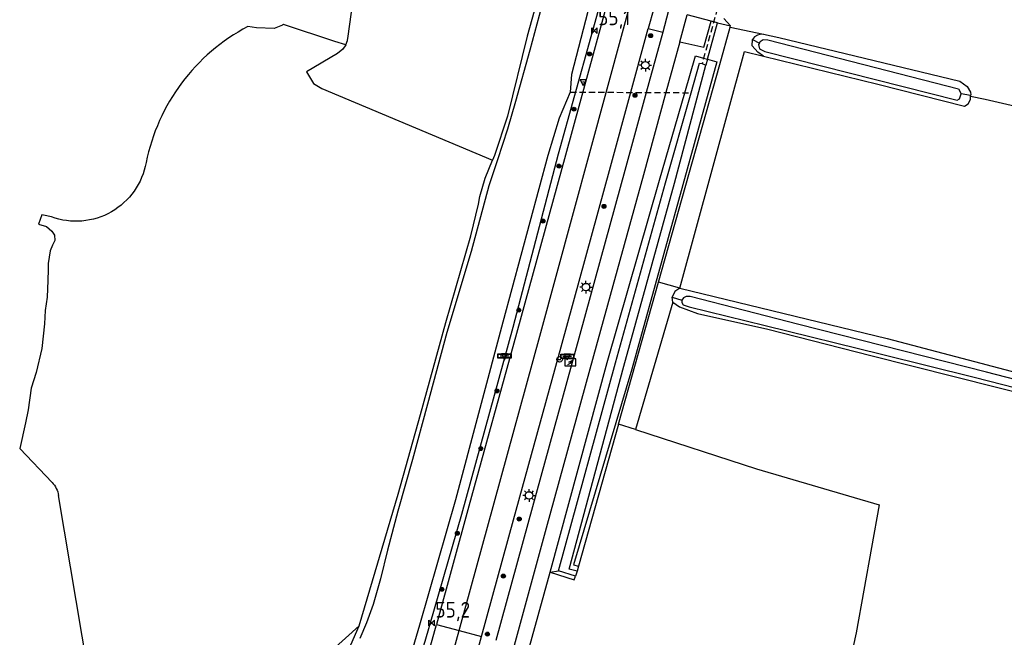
# Model space of a CAD drawing. Header units: metres. Extents: x 155581 to 157790, y 453982 to 460043.
# Tile 28 of 79: x 156922 to 157080, y 455357 to 455456. Entities that reach past the tile are written whole.
import ezdxf

# ---------------------------------------------------------------- set-up
doc = ezdxf.new("R2010")
doc.units = ezdxf.units.M
doc.header["$LTSCALE"] = 4
doc.linetypes.add('STIPPELFIJN', pattern=[0.375, 0.25, -0.125])
doc.layers.get('0').update_dxf_attribs({"linetype": 'CONTINUOUS'})
for name, color, linetype in [('G_BTD', 3, 'CONTINUOUS'), ('G_OTD', 32, 'CONTINUOUS'), ('G_OWG', 6, 'CONTINUOUS'), ('G_OWT', 6, 'CONTINUOUS'), ('G_WGD', 7, 'CONTINUOUS'), ('G_WTD', 5, 'CONTINUOUS'), ('LKWDUP', 5, 'CONTINUOUS'), ('PPALHM', 10, 'CONTINUOUS'), ('PVGO', 102, 'CONTINUOUS')]:
    doc.layers.add(name, color=color, linetype=linetype)
for name, color, linetype, true_color in [('PBRD', 7, 'CONTINUOUS', 0xbd2877), ('PKST', 7, 'CONTINUOUS', 0xbd2877), ('PPAL', 7, 'CONTINUOUS', 0xbd2877)]:
    doc.layers.add(name, color=color, linetype=linetype, true_color=true_color)
doc.styles.add('ISO', font='ISO')

# ---------------------------------------------------------------- blocks, each defined once
blk = doc.blocks.new('boom')
at = {"color": 0}
for radius in [0.315, 0.225, 0.135]:
    blk.add_circle((0, 0), radius, dxfattribs=at)
blk = doc.blocks.new('lichtmast')
at = {"color": 0}
for p, q in [((-0.6, 0), (-1, 0)), ((-0.71, 0.71), (-0.42, 0.42)), ((0, 0.6), (0, 1)), ((0.42, 0.42), (0.71, 0.71)), ((0.6, 0), (1, 0)), ((-0.42, -0.42), (-0.71, -0.71)), ((0, -0.6), (0, -1)), ((0.42, -0.42), (0.71, -0.71))]:
    blk.add_line(p, q, dxfattribs=at)
blk.add_circle((0, 0), 0.6, dxfattribs=at)
blk = doc.blocks.new('kilometerpaal')
at = {"color": 0}
for p, q in [((-0.44, 0.44), (0.44, -0.44)), ((-0.44, -0.44), (-0.44, 0.44)), ((0.44, 0.44), (-0.44, -0.44)), ((0.44, -0.44), (0.44, 0.44))]:
    blk.add_line(p, q, dxfattribs=at)
at = {"color": 0, "style": 'ISO'}
blk.add_attdef('KILOMETERPAAL', (0.59, 0.87), '', height=2.5, dxfattribs=at)
blk = doc.blocks.new('schk-electra')
at = {"color": 0}
for p, q in [((0.86, 0.56), (-0.86, 0.56)), ((-0.86, 0.56), (-0.86, -0.56)), ((0.86, -0.56), (0.86, 0.56)), ((-0.86, -0.56), (0.86, -0.56))]:
    blk.add_line(p, q, dxfattribs=at)
blk.add_lwpolyline([(-0.43, -0.35), (0.24, -0.02), (-0.24, 0.02), (0.41, 0.32)], dxfattribs=at)
blk = doc.blocks.new('plaatsnaam')
at = {"color": 0}
blk.add_line((-0.69, 0), (0.69, 0), dxfattribs=at)
for points in [[(-1.05, 0.35), (1.05, 0.35), (1.05, -0.35), (-1.05, -0.35)], [(-0.99, 0.29), (0.99, 0.29), (0.99, -0.29), (-0.99, -0.29)]]:
    blk.add_lwpolyline(points, close=True, dxfattribs=at)
blk = doc.blocks.new('aanduidingsbord')
at = {"color": 0}
for p, q in [((-0.81, -0.33), (0, 0)), ((-1.45, -0.5), (-1.01, -0.5))]:
    blk.add_line(p, q, dxfattribs=at)
blk.add_circle((-1.23, -0.5), 0.45, dxfattribs=at)
blk = doc.blocks.new('verkeersbord-pl')
at = {"linetype": 'Continuous'}
blk.add_circle((0, 0), 0.03, dxfattribs=at)
blk = doc.blocks.new('verkeersbord')
at = {"color": 0}
for p, q in [((0.5, 0.32), (-0.5, 0.32)), ((-0.5, 0.32), (0, -0.6)), ((0, -0.6), (0.5, 0.32))]:
    blk.add_line(p, q, dxfattribs=at)

msp = doc.modelspace()

# ---------------------------------------------------------------- linework, layer by layer
at = {"layer": 'G_BTD', "linetype": 'Continuous', "transparency": 33554687}
for points in [[(156974.088, 455451.791), (156974.354, 455452.469), (156974.439, 455453.17), (156980.467, 455496.697), (156980.936, 455500), (156982.812, 455513.206)], [(156974.088, 455451.791), (156972.324, 455452.334), (156964.062, 455455.02), (156963.905, 455454.934), (156962.575, 455454.42), (156959.746, 455454.506), (156958.362, 455454.718)], [(157024.183, 455413.749), (157034, 455448.648), (157035.694, 455454.642)], [(157035.694, 455454.642), (157035.741, 455454.807)], [(157035.694, 455454.642), (157041.021, 455453.504)], [(156974.088, 455451.791), (156973.576, 455451.105), (156972.729, 455450.387), (156967.775, 455447.458)], [(157027.604, 455412.808), (157037.984, 455450.732), (157041.036, 455449.985)], [(156967.775, 455447.458), (156968.888, 455445.576)], [(156968.888, 455445.576), (156970.217, 455444.809), (156997.589, 455433.285)], [(157085.105, 455441.042), (157076.58, 455443.01), (157074.219, 455443.498)], [(156926.865, 455424.218), (156925.598, 455424.513), (156925.332, 455424.566), (156924.792, 455423.073), (156926.063, 455422.677), (156926.96, 455421.917), (156927.369, 455421.319), (156927.437, 455420.452), (156927.051, 455419.676), (156926.666, 455418.778), (156926.348, 455416.77), (156926.335, 455415.811), (156926.312, 455414.054), (156926.204, 455411.339), (156925.876, 455409.199), (156925.78, 455407.1), (156925.347, 455403.133), (156924.45, 455399.268), (156923.616, 455396.797), (156923.134, 455393.315), (156922.705, 455391.206), (156921.786, 455387.101), (156926.971, 455381.68)], [(157017.788, 455391.014), (157024.183, 455413.749)], [(157027.604, 455412.808), (157024.183, 455413.749)], [(157026.505, 455410.576), (157020.483, 455390.138)], [(156935.523, 455350.496), (156932.777, 455351.329), (156928.025, 455379.579)], [(156976.195, 455358.688), (156971.804, 455354.751), (156965.719, 455352.37), (156962.208, 455351.421)]]:
    msp.add_lwpolyline(points, dxfattribs=at)
for points in [[(156958.362, 455454.718, 0.2256775), (156942.048, 455432.916)], [(156942.048, 455432.916, -0.465929), (156926.865, 455424.218)], [(156926.971, 455381.68, -0.1504949), (156928.025, 455379.579)]]:
    msp.add_lwpolyline(points, format="xyb", dxfattribs=at)
at = {"layer": 'G_OTD', "linetype": 'Continuous', "transparency": 33554687}
for points in [[(157017.788, 455391.014), (157011.382, 455368.242)], [(157020.483, 455390.138), (157017.788, 455391.014)], [(157020.483, 455390.138), (157039.877, 455383.833), (157059.552, 455378.084), (157055.868, 455357.577), (157055.413, 455355.383), (157055.81, 455355.294), (157060.68, 455354.13)]]:
    msp.add_lwpolyline(points, dxfattribs=at)
at = {"layer": 'G_OWG', "linetype": 'Continuous', "transparency": 33554687}
for points in [[(157027.59, 455452.273), (157031.469, 455451.414), (157032.658, 455455.598)], [(157032.658, 455455.598), (157028.807, 455456.586)], [(157032.026, 455449.476), (157033.664, 455455.34)], [(157033.664, 455455.34), (157032.658, 455455.598)], [(157033.664, 455455.34), (157035.741, 455454.807)], [(157034.665, 455456.032), (157035.741, 455454.807)], [(157022.56, 455454.42), (157024.869, 455453.824)], [(156996.466, 455330.295), (157001.809, 455349.991), (157002.002, 455349.939), (157006.835, 455367.318)]]:
    msp.add_lwpolyline(points, dxfattribs=at)
at = {"layer": 'G_OWT', "linetype": 'Continuous', "transparency": 33554687}
for points in [[(157038.649, 455560.387), (157038.653, 455557.297), (157038.517, 455554.946), (157038.198, 455551.724), (157037.814, 455545.751), (157036.903, 455540.188), (157033.999, 455528.114), (157025.257, 455497.131), (157015.955, 455462.543), (157008.1, 455434.259), (157000.83, 455406.511), (156992.592, 455376.547), (156986.731, 455356.2), (156981.712, 455340.246), (156978.012, 455330.357), (156977.805, 455330.155)], [(157016.099, 455500.016), (157015.237, 455496.896), (157013.954, 455491.917), (157013.06, 455488.703), (157008.796, 455473.485), (157003.124, 455453.16), (157000, 455440.347), (156997.921, 455434.065), (156997.589, 455433.285)], [(157041.036, 455449.985), (157040.104, 455450.623), (157039.227, 455451.608), (157039.258, 455452.623)], [(157041.021, 455453.504), (157040.47, 455453.455), (157040.076, 455453.364), (157039.576, 455453.062), (157039.258, 455452.623)], [(157039.258, 455452.623), (157040.357, 455452.068)], [(157040.357, 455452.068), (157040.486, 455452.303), (157040.971, 455452.65), (157041.698, 455452.604), (157072.296, 455444.765), (157072.719, 455443.962)], [(157041.021, 455453.504), (157043.49, 455452.977), (157072.497, 455445.961), (157073.653, 455445.12), (157074.208, 455444.191), (157074.238, 455443.767), (157074.23, 455443.646)], [(157040.357, 455452.068), (157040.228, 455451.833), (157040.364, 455451.122), (157041.257, 455450.697), (157050.326, 455448.418), (157072.067, 455442.918), (157072.416, 455443.16), (157072.719, 455443.962)], [(157006.835, 455367.318), (157015.956, 455400.875), (157024.337, 455430.119), (157028.396, 455444.122), (157030.103, 455450.009), (157031.419, 455449.644), (157032.026, 455449.476)], [(157032.026, 455449.476), (157033.544, 455449.055), (157028.106, 455429.366), (157019.926, 455399.852), (157010.591, 455368.463), (157011.382, 455368.242)], [(157032.026, 455449.476), (157031.763, 455448.533)], [(157041.036, 455449.985), (157059.342, 455445.503), (157073.253, 455441.951), (157073.813, 455442.323), (157074.187, 455443.03), (157074.219, 455443.498)], [(157074.23, 455443.646), (157072.719, 455443.962)], [(157074.219, 455443.498), (157074.23, 455443.646)], [(156976.195, 455358.688), (156982.47, 455379.789), (156986.04, 455392.578), (156990.09, 455407.294), (156994.09, 455421.186), (156995.313, 455426.287), (156995.573, 455427.498), (156996.383, 455430.449), (156997.589, 455433.285)], [(157027.604, 455412.808), (157026.802, 455412.28), (157026.388, 455411.356)], [(157027.604, 455412.808), (157060.847, 455404.752), (157081.718, 455399.223), (157104.358, 455393.45), (157120.295, 455389.166), (157138.847, 455384.113), (157159.852, 455379.169), (157175.123, 455375.512), (157194.331, 455370.489), (157210.945, 455366.306), (157221.898, 455363.453)], [(157026.505, 455410.576), (157026.388, 455411.356)], [(157026.388, 455411.356), (157027.937, 455410.889)], [(157026.505, 455410.576), (157027.536, 455409.801), (157030.458, 455408.767), (157041.691, 455406.236), (157058.253, 455402.038), (157078.396, 455396.92), (157106.334, 455389.933), (157124.385, 455385.304), (157143.526, 455380.53), (157171.909, 455373.572), (157188.299, 455369.517), (157212.855, 455363.306), (157228.872, 455359.31), (157234.475, 455357.732), (157235.335, 455358.219), (157235.536, 455358.706)], [(157006.835, 455367.318), (157008.173, 455367.524)], [(157006.835, 455367.318), (157010.686, 455366.079), (157010.87, 455366.65)], [(157011.382, 455368.242), (157011.126, 455367.446)], [(156957.56, 455346.462), (156961.481, 455346.014), (156964.463, 455345.522), (156965.978, 455345.64), (156967.236, 455346.107), (156970.314, 455347.841), (156971.498, 455348.883), (156972.439, 455349.926), (156973.504, 455351.983), (156974.48, 455354.828), (156976.195, 455358.688)]]:
    msp.add_lwpolyline(points, dxfattribs=at)
at = {"layer": 'G_WGD', "linetype": 'Continuous', "transparency": 33554687}
for points in [[(157016.175, 455459.296), (157009.286, 455434.09), (157001.441, 455405.527), (156993.771, 455377.9), (156988.599, 455358.944)], [(156992.232, 455357.951), (156997.866, 455378.401), (157005.155, 455405.129), (157018.569, 455454.358), (157019.708, 455458.474)], [(157023.449, 455457.603), (157022.56, 455454.42)], [(157025.752, 455457.067), (157024.869, 455453.824)], [(157027.59, 455452.273), (157028.807, 455456.586)], [(156995.816, 455356.971), (157000.948, 455375.695), (157008.576, 455403.406), (157016.476, 455432.226), (157022.56, 455454.42)], [(157024.869, 455453.824), (157022.222, 455444.157), (157018.795, 455431.643), (157010.836, 455402.679), (157003.219, 455375.026), (156998.106, 455356.345)], [(157027.59, 455452.273), (157025.37, 455444.139), (157021.77, 455430.944), (157013.763, 455401.961), (157006.201, 455374.335), (157001.062, 455355.537)], [(156966.268, 455259.786), (156969.85, 455274.835), (156981.605, 455319.252), (156989.244, 455347.105), (156992.232, 455357.951)], [(156980.712, 455330.176), (156986.704, 455351.998), (156988.599, 455358.944)], [(156988.599, 455358.944), (156992.232, 455357.951)], [(156992.232, 455357.951), (156995.816, 455356.971)], [(156988.885, 455331.06), (156989.87, 455334.852), (156993.83, 455349.723), (156995.816, 455356.971)]]:
    msp.add_lwpolyline(points, dxfattribs=at)
at = {"layer": 'G_WTD', "linetype": 'Continuous', "transparency": 33554687}
for points in [[(157033.729, 455534.644), (157026.119, 455506.458), (157017.732, 455475.925), (157010.228, 455447.012), (157010.026, 455444.225), (157008.249, 455440.054), (157006.458, 455434.056), (156999.24, 455407.349), (156991.644, 455378.902), (156985.883, 455358.791), (156978.382, 455333.408)], [(157007.654, 455466.288), (157003.552, 455450.951), (157001.244, 455442.73), (157000, 455438.303), (156998.397, 455433.346), (156996.988, 455429.203), (156994.183, 455418.666), (156990.276, 455405.682), (156987.145, 455394.226), (156984.747, 455385.342), (156982.396, 455377.08), (156980.731, 455370.814), (156979.63, 455366.258), (156978.454, 455362.142), (156977.387, 455359.161), (156976.306, 455356.68)], [(157008.173, 455367.524), (157017.297, 455400.817), (157025.332, 455429.676), (157029.437, 455444.116), (157030.784, 455448.854), (157031.18, 455448.777), (157031.763, 455448.533)], [(157011.126, 455367.446), (157009.88, 455367.764), (157018.659, 455400.318), (157026.78, 455429.622), (157031.763, 455448.533)], [(157234.511, 455358.807), (157234.552, 455359.12), (157234.34, 455359.615), (157225.095, 455361.995), (157208.117, 455366.168), (157185.821, 455371.85), (157159.87, 455378.05), (157136.735, 455383.713), (157107.404, 455391.45), (157076.78, 455399.34), (157046.681, 455407.007), (157029.25, 455411.443), (157028.604, 455411.454), (157028.19, 455411.262), (157027.937, 455410.889)], [(157027.937, 455410.889), (157027.936, 455410.505), (157028.148, 455410.142), (157029.107, 455409.798), (157041.29, 455406.809), (157059.913, 455402.251), (157074.78, 455398.554), (157090.456, 455394.563), (157106.595, 455390.502), (157126.066, 455385.438), (157149.19, 455379.725), (157172.749, 455373.88), (157197.003, 455367.874), (157216.645, 455362.87), (157233.3, 455358.465), (157234.188, 455358.303), (157234.471, 455358.494), (157234.511, 455358.807)], [(157010.87, 455366.65), (157008.173, 455367.524)], [(157011.126, 455367.446), (157010.87, 455366.65)]]:
    msp.add_lwpolyline(points, dxfattribs=at)
at = {"layer": 'LKWDUP', "linetype": 'STIPPELFIJN', "lineweight": -3, "transparency": 33554687}
for points in [[(157033.621, 455457.625), (157031.18, 455448.777)], [(157010.026, 455444.225), (157029.437, 455444.116)]]:
    msp.add_lwpolyline(points, dxfattribs=at)

# ---------------------------------------------------------------- block references
at = {"layer": 'PBRD', "transparency": 33554687}
for name, p in [('verkeersbord', (157012.139, 455445.858)), ('plaatsnaam', (156999.498, 455401.942)), ('verkeersbord', (156999.498, 455401.942)), ('aanduidingsbord', (157009.57, 455401.9)), ('plaatsnaam', (157009.57, 455401.9)), ('verkeersbord', (157009.57, 455401.9))]:
    msp.add_blockref(name, p, dxfattribs=at)
at = {"layer": 'PKST', "transparency": 33554687}
msp.add_blockref('schk-electra', (157010.06, 455400.93), dxfattribs=at)
at = {"layer": 'PPAL', "transparency": 33554687}
for name, p in [('lichtmast', (157022.083, 455448.524)), ('verkeersbord-pl', (157012.139, 455445.858)), ('lichtmast', (157012.554, 455412.973)), ('verkeersbord-pl', (156999.498, 455401.942)), ('verkeersbord-pl', (157009.57, 455401.9)), ('lichtmast', (157003.444, 455379.597))]:
    msp.add_blockref(name, p, dxfattribs=at)
at = {"layer": 'PPALHM', "transparency": 33554687}
for p, values in [((157013.921, 455454.068), {'KILOMETERPAAL': '55,1'}), ((156987.832, 455359.154), {'KILOMETERPAAL': '55,2'})]:
    msp.add_blockref('kilometerpaal', p, dxfattribs=at).add_auto_attribs(values)
at = {"layer": 'PVGO', "transparency": 33554687}
for p in [(157022.929, 455453.261), (157013.135, 455450.32), (157020.425, 455443.705), (157010.647, 455441.484), (157008.23, 455432.365), (157015.456, 455425.907), (157005.68, 455423.55), (157001.803, 455409.287), (156998.305, 455396.347), (156995.713, 455387.107), (157001.862, 455375.813), (156991.938, 455373.539), (156999.323, 455366.673), (156989.454, 455364.549), (156996.764, 455357.378)]:
    msp.add_blockref('boom', p, dxfattribs=at)

doc.saveas('drawing.dxf')
